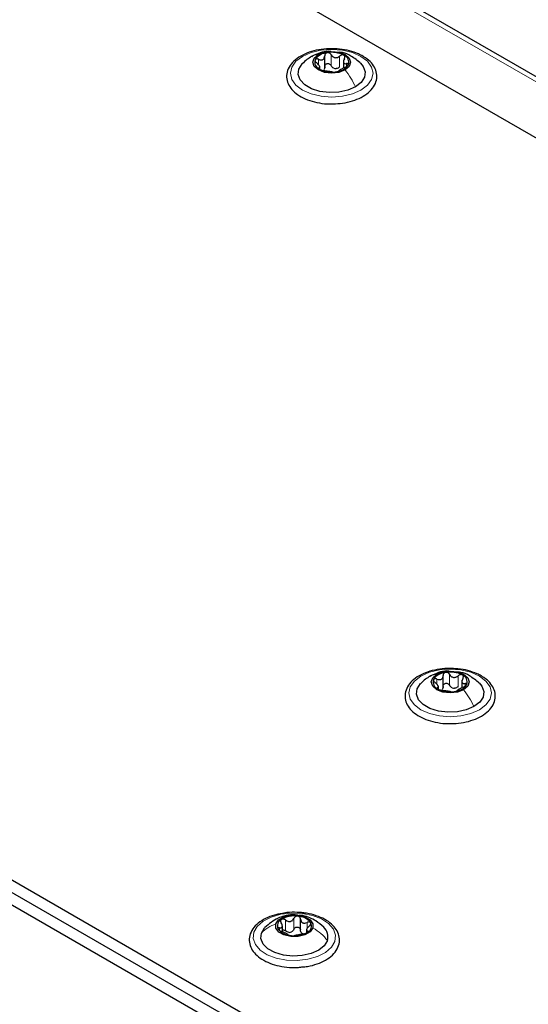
# Paper-space layout 'Blatt2' of a CAD drawing. Header units: millimetres. Extents: x 5 to 418, y 2 to 292.
# Tile 105 of 112: x 303 to 314, y 226 to 247. Entities that reach past the tile are written whole.
import ezdxf

# ---------------------------------------------------------------- set-up
doc = ezdxf.new("R2010")
doc.units = ezdxf.units.MM

psp = doc.layouts.new('Blatt2')

# ---------------------------------------------------------------- linework, layer by layer
at = {"color": 7, "linetype": 'Continuous', "lineweight": 25}
for p, q in [((347.271, 225.143), (289.524, 258.48)), ((348.439, 225.806), (292.342, 258.19)), ((270.031, 246.955), (319.417, 218.445)), ((270.031, 246.683), (313.576, 221.545)), ((270.031, 246.411), (313.34, 221.409)), ((270.503, 246.411), (313.576, 221.545)), ((270.267, 246.275), (313.34, 221.409)), ((309.17, 246.01), (309.17, 246.273)), ((309.579, 246.169), (309.579, 246.006)), ((309.066, 245.981), (309.066, 246.049)), ((311.751, 232.491), (311.751, 232.755)), ((312.16, 232.651), (312.16, 232.488)), ((311.647, 232.463), (311.647, 232.531)), ((308.247, 227.173), (308.247, 227.29)), ((308.642, 227.204), (308.642, 227.442)), ((308.772, 227.202), (308.772, 227.152))]:
    psp.add_line(p, q, dxfattribs=at)
at = {"color": 7, "linetype": 'Continuous', "lineweight": 18}
for p, q in [((348.272, 225.79), (292.175, 258.174)), ((309.035, 246.08), (309.035, 246.197)), ((309.311, 246.058), (309.311, 246.297)), ((309.495, 246.03), (309.495, 246.268)), ((309.047, 245.987), (309.047, 246.009)), ((309.648, 246.04), (309.648, 246.102)), ((311.616, 232.561), (311.616, 232.678)), ((311.892, 232.54), (311.892, 232.778)), ((312.076, 232.511), (312.076, 232.75)), ((311.628, 232.468), (311.628, 232.491)), ((312.229, 232.522), (312.229, 232.584)), ((308.498, 227.22), (308.498, 227.458)), ((308.186, 227.194), (308.186, 227.25)), ((308.318, 227.184), (308.318, 227.422)), ((308.786, 227.236), (308.786, 227.37)), ((308.797, 227.155), (308.797, 227.182))]:
    psp.add_line(p, q, dxfattribs=at)
at = {"color": 7, "linetype": 'Continuous', "lineweight": 18, "flags": 128}
for points in [[(309.959, 245.526), (309.773, 245.444), (309.556, 245.392), (309.323, 245.374), (309.09, 245.392), (308.873, 245.444), (308.686, 245.526), (308.543, 245.634), (308.453, 245.759), (308.423, 245.894), (308.453, 246.028), (308.543, 246.154), (308.686, 246.261), (308.873, 246.344), (309.09, 246.396), (309.323, 246.413), (309.556, 246.396), (309.773, 246.344), (309.959, 246.261), (310.102, 246.154), (310.192, 246.028), (310.223, 245.894), (310.192, 245.759), (310.102, 245.634), (309.959, 245.526)], [(312.54, 232.008), (312.354, 231.925), (312.137, 231.874), (311.904, 231.856), (311.671, 231.874), (311.454, 231.925), (311.267, 232.008), (311.124, 232.116), (311.034, 232.241), (311.004, 232.375), (311.034, 232.51), (311.124, 232.635), (311.267, 232.743), (311.454, 232.825), (311.671, 232.877), (311.904, 232.895), (312.137, 232.877), (312.354, 232.825), (312.54, 232.743), (312.683, 232.635), (312.773, 232.51), (312.804, 232.375), (312.773, 232.241), (312.683, 232.116), (312.54, 232.008)], [(309.393, 226.956), (309.318, 226.827), (309.189, 226.714), (309.013, 226.624), (308.802, 226.564), (308.572, 226.537), (308.338, 226.545), (308.115, 226.588), (307.919, 226.663), (307.763, 226.765), (307.659, 226.886), (307.612, 227.019), (307.626, 227.154), (307.701, 227.283), (307.83, 227.396), (308.006, 227.486), (308.217, 227.546), (308.447, 227.573), (308.681, 227.565), (308.904, 227.522), (309.1, 227.447), (309.256, 227.346), (309.36, 227.224), (309.407, 227.091), (309.393, 226.956)]]:
    psp.add_lwpolyline(points, dxfattribs=at)
at = {"color": 7, "linetype": 'Continuous', "lineweight": 25, "flags": 128}
for points in [[(309.031, 246.3), (309.165, 246.352), (309.323, 246.37), (309.481, 246.352), (309.614, 246.3), (309.704, 246.223), (309.735, 246.132), (309.704, 246.041), (309.614, 245.964)], [(309.614, 245.964), (309.481, 245.912), (309.323, 245.894), (309.165, 245.912), (309.031, 245.964), (308.942, 246.041), (308.91, 246.132), (308.942, 246.223), (309.031, 246.3)], [(309.841, 245.594), (309.674, 245.522), (309.479, 245.48), (309.27, 245.472), (309.066, 245.497), (308.883, 245.555), (308.736, 245.64), (308.636, 245.746), (308.591, 245.864), (308.606, 245.984), (308.679, 246.097), (308.684, 246.102)], [(309.953, 246.11), (310.01, 246.042), (310.054, 245.924), (310.039, 245.804), (309.966, 245.691), (309.841, 245.594)], [(311.612, 232.782), (311.746, 232.834), (311.904, 232.852), (312.061, 232.834), (312.195, 232.782), (312.285, 232.705), (312.316, 232.614), (312.285, 232.522), (312.195, 232.445)], [(312.195, 232.445), (312.061, 232.394), (311.904, 232.375), (311.746, 232.394), (311.612, 232.445), (311.523, 232.522), (311.491, 232.614), (311.523, 232.705), (311.612, 232.782)], [(312.422, 232.076), (312.255, 232.004), (312.06, 231.962), (311.851, 231.953), (311.647, 231.979), (311.464, 232.037), (311.317, 232.122), (311.217, 232.227), (311.172, 232.345), (311.187, 232.465), (311.26, 232.578), (311.265, 232.583)], [(312.534, 232.592), (312.591, 232.523), (312.635, 232.406), (312.62, 232.285), (312.547, 232.173), (312.422, 232.076)], [(308.105, 227.339), (308.166, 227.425), (308.279, 227.491), (308.427, 227.527), (308.588, 227.527), (308.737, 227.492), (308.852, 227.426), (308.914, 227.341), (308.914, 227.248)], [(307.79, 227.136), (307.858, 227.25), (307.87, 227.262)], [(308.914, 227.248), (308.853, 227.162), (308.74, 227.096), (308.592, 227.06), (308.431, 227.06), (308.282, 227.095), (308.168, 227.16), (308.105, 227.246), (308.105, 227.339)], [(309.229, 226.974), (309.161, 226.861), (309.039, 226.763), (308.875, 226.688), (308.681, 226.644), (308.473, 226.632), (308.269, 226.655), (308.083, 226.711), (307.932, 226.794), (307.828, 226.898), (307.779, 227.016), (307.79, 227.136)]]:
    psp.add_lwpolyline(points, dxfattribs=at)
at = {"color": 7, "linetype": 'Continuous', "lineweight": 25}
for centre, radius, start, end in [((309.116, 246.133), 0.165, 160.539, 249.2579), ((309.246, 245.999), 0.342, 93.4335, 146.5611), ((309.323, 245.774), 0.576, 62.6428, 99.7711), ((309.529, 246.131), 0.165, 340.539, 69.2579), ((309.322, 246.49), 0.576, 242.6428, 279.7711), ((309.425, 246.205), 0.211, 254.2708, 268.1431), ((309.399, 246.265), 0.342, 273.4335, 326.5611), ((311.904, 232.255), 0.576, 62.6428, 99.7711), ((311.697, 232.615), 0.165, 160.539, 249.2579), ((311.827, 232.481), 0.342, 93.4335, 146.5611), ((312.11, 232.612), 0.165, 340.539, 69.2579), ((311.903, 232.972), 0.576, 242.6428, 279.7711), ((312.006, 232.687), 0.211, 254.2708, 268.1431), ((311.98, 232.746), 0.342, 273.4335, 326.5611), ((308.506, 226.958), 0.553, 82.1509, 120.3285), ((308.569, 227.13), 0.376, 38.475, 88.2201), ((308.292, 227.295), 0.155, 115.0246, 207.7429), ((308.727, 227.292), 0.155, 295.0246, 27.7429), ((308.956, 227.053), 0.285, 343.8797, 47.8071), ((308.45, 227.457), 0.376, 218.475, 268.2201), ((308.382, 227.353), 0.202, 274.1093, 288.3701), ((308.513, 227.628), 0.553, 262.1509, 300.3285), ((308.749, 227.246), 0.136, 234.053, 252.6422)]:
    psp.add_arc(centre, radius, start, end, dxfattribs=at)
for points, knots in [([(309.398, 246.423), (309.353, 246.426), (309.233, 246.432), (309.038, 246.408), (308.827, 246.355), (308.641, 246.271), (308.49, 246.161), (308.385, 246.029), (308.334, 245.882), (308.341, 245.734), (308.401, 245.598), (308.506, 245.477), (308.654, 245.374), (308.839, 245.292), (309.051, 245.242), (309.212, 245.22), (309.298, 245.224), (309.307, 245.225)], [0, 0, 0, 0, 0.043178, 0.116961, 0.19094, 0.26533, 0.340301, 0.415461, 0.48884, 0.558844, 0.627333, 0.696902, 0.76915, 0.842962, 0.916921, 0.990714, 1, 1, 1, 1]), ([(309.3, 246.367), (309.283, 246.369), (309.206, 246.378), (309.06, 246.34), (308.943, 246.285), (308.882, 246.256)], [0, 0, 0, 0, 0.114409, 0.534763, 1, 1, 1, 1]), ([(310.001, 246.265), (309.97, 246.282), (309.883, 246.329), (309.713, 246.384), (309.537, 246.421), (309.429, 246.423), (309.398, 246.423)], [0, 0, 0, 0, 0.180167, 0.52014, 0.85956, 1, 1, 1, 1]), ([(308.884, 246.257), (308.85, 246.236), (308.777, 246.191), (308.715, 246.131), (308.682, 246.1)], [0, 0, 0, 0, 0.473586, 1, 1, 1, 1]), ([(308.96, 246.188), (308.959, 246.183), (308.956, 246.172), (308.964, 246.152), (308.977, 246.133), (308.991, 246.121), (308.997, 246.115)], [0, 0, 0, 0, 0.249857, 0.499466, 0.749011, 1, 1, 1, 1]), ([(309.035, 246.197), (309.027, 246.2), (309.011, 246.206), (308.989, 246.207), (308.97, 246.201), (308.964, 246.192), (308.96, 246.188)], [0, 0, 0, 0, 0.249807, 0.500055, 0.750309, 1, 1, 1, 1]), ([(309.035, 246.197), (309.052, 246.191), (309.078, 246.182), (309.11, 246.184), (309.132, 246.192), (309.15, 246.206), (309.167, 246.233), (309.169, 246.258), (309.17, 246.275)], [0, 0, 0, 0, 0.249168, 0.374303, 0.498903, 0.623987, 0.749746, 1, 1, 1, 1]), ([(309.226, 246.341), (309.217, 246.339), (309.201, 246.335), (309.183, 246.318), (309.171, 246.298), (309.171, 246.282), (309.17, 246.275)], [0, 0, 0, 0, 0.250033, 0.499632, 0.749228, 1, 1, 1, 1]), ([(309.311, 246.297), (309.307, 246.303), (309.298, 246.317), (309.277, 246.333), (309.252, 246.342), (309.234, 246.342), (309.226, 246.341)], [0, 0, 0, 0, 0.249815, 0.499908, 0.75012, 1, 1, 1, 1]), ([(309.307, 245.225), (309.374, 245.226), (309.516, 245.228), (309.726, 245.269), (309.925, 245.34), (310.093, 245.438), (310.22, 245.561), (310.296, 245.702), (310.314, 245.852), (310.277, 245.994), (310.192, 246.122), (310.091, 246.21), (310.02, 246.253), (310.001, 246.265)], [0, 0, 0, 0, 0.086679, 0.18602, 0.285774, 0.386232, 0.487425, 0.587594, 0.683756, 0.776289, 0.868666, 0.964239, 1, 1, 1, 1]), ([(309.311, 246.297), (309.321, 246.282), (309.335, 246.259), (309.366, 246.24), (309.392, 246.232), (309.42, 246.232), (309.457, 246.24), (309.48, 246.257), (309.495, 246.268)], [0, 0, 0, 0, 0.249199, 0.374336, 0.49893, 0.624007, 0.749759, 1, 1, 1, 1]), ([(309.958, 246.105), (309.888, 246.163), (309.768, 246.263), (309.602, 246.342), (309.514, 246.347), (309.492, 246.349)], [0, 0, 0, 0, 0.507466, 0.877443, 1, 1, 1, 1]), ([(309.588, 246.285), (309.581, 246.288), (309.567, 246.294), (309.542, 246.292), (309.517, 246.284), (309.503, 246.273), (309.495, 246.268)], [0, 0, 0, 0, 0.2499907, 0.4996106, 0.7491271, 1, 1, 1, 1]), ([(309.599, 246.208), (309.591, 246.193), (309.58, 246.169), (309.578, 246.14), (309.582, 246.122), (309.593, 246.109), (309.613, 246.099), (309.634, 246.101), (309.648, 246.102)], [0, 0, 0, 0, 0.249201, 0.374338, 0.498932, 0.624008, 0.74976, 1, 1, 1, 1]), ([(309.599, 246.208), (309.602, 246.216), (309.609, 246.23), (309.611, 246.252), (309.605, 246.272), (309.593, 246.281), (309.588, 246.285)], [0, 0, 0, 0, 0.2498519, 0.4999015, 0.7501147, 1, 1, 1, 1]), ([(309.047, 246.009), (309.054, 246.011), (309.065, 246.014), (309.067, 246.028), (309.063, 246.041), (309.052, 246.059), (309.033, 246.085), (309.011, 246.103), (308.997, 246.115)], [0, 0, 0, 0, 0.249201, 0.374338, 0.498932, 0.624008, 0.74976, 1, 1, 1, 1]), ([(309.047, 246.009), (309.043, 246.008), (309.036, 246.006), (309.035, 245.999), (309.041, 245.99), (309.052, 245.982), (309.058, 245.979)], [0, 0, 0, 0, 0.249852, 0.499902, 0.750115, 1, 1, 1, 1]), ([(309.058, 245.979), (309.064, 245.975), (309.078, 245.968), (309.104, 245.959), (309.129, 245.953), (309.143, 245.951), (309.15, 245.949)], [0, 0, 0, 0, 0.249991, 0.499611, 0.749127, 1, 1, 1, 1]), ([(309.17, 246.037), (309.17, 246.024), (309.169, 245.998), (309.155, 245.978), (309.148, 245.968)], [0, 0, 0, 0, 0.50155, 1, 1, 1, 1]), ([(309.334, 245.921), (309.325, 245.922), (309.31, 245.924), (309.279, 245.928), (309.253, 245.932), (309.225, 245.936), (309.188, 245.943), (309.165, 245.947), (309.15, 245.949)], [0, 0, 0, 0, 0.249199, 0.374336, 0.49893, 0.624007, 0.749759, 1, 1, 1, 1]), ([(309.17, 246.037), (309.171, 246.044), (309.171, 246.06), (309.183, 246.08), (309.201, 246.096), (309.225, 246.104), (309.252, 246.104), (309.277, 246.095), (309.298, 246.079), (309.307, 246.065), (309.311, 246.058)], [0, 0, 0, 0, 0.125193, 0.249438, 0.374279, 0.499024, 0.623869, 0.749369, 0.87443, 1, 1, 1, 1]), ([(309.368, 246.002), (309.356, 246.009), (309.332, 246.023), (309.318, 246.047), (309.311, 246.058)], [0, 0, 0, 0, 0.498457, 1, 1, 1, 1]), ([(309.495, 246.03), (309.484, 246.021), (309.461, 246.003), (309.433, 245.997), (309.418, 245.994)], [0, 0, 0, 0, 0.5015517, 1, 1, 1, 1]), ([(309.42, 245.923), (309.428, 245.924), (309.445, 245.927), (309.463, 245.933), (309.474, 245.939), (309.475, 245.941), (309.475, 245.943)], [0, 0, 0, 0, 0.250033, 0.499632, 0.749228, 1, 1, 1, 1]), ([(309.61, 246.021), (309.593, 246.013), (309.568, 246.002), (309.535, 245.984), (309.513, 245.972), (309.495, 245.961), (309.478, 245.95), (309.477, 245.946), (309.475, 245.943)], [0, 0, 0, 0, 0.249168, 0.374303, 0.498903, 0.623987, 0.749746, 1, 1, 1, 1]), ([(309.61, 246.021), (309.618, 246.024), (309.634, 246.031), (309.656, 246.045), (309.675, 246.061), (309.682, 246.071), (309.685, 246.076)], [0, 0, 0, 0, 0.249807, 0.500055, 0.750309, 1, 1, 1, 1]), ([(309.685, 246.076), (309.686, 246.081), (309.689, 246.09), (309.682, 246.099), (309.668, 246.104), (309.655, 246.103), (309.648, 246.102)], [0, 0, 0, 0, 0.249857, 0.499466, 0.749011, 1, 1, 1, 1]), ([(309.334, 245.921), (309.339, 245.92), (309.347, 245.919), (309.368, 245.918), (309.394, 245.919), (309.411, 245.922), (309.42, 245.923)], [0, 0, 0, 0, 0.249815, 0.499908, 0.75012, 1, 1, 1, 1]), ([(311.979, 232.905), (311.934, 232.907), (311.814, 232.914), (311.619, 232.89), (311.408, 232.836), (311.222, 232.752), (311.071, 232.643), (310.966, 232.511), (310.915, 232.364), (310.922, 232.216), (310.982, 232.08), (311.087, 231.958), (311.235, 231.855), (311.42, 231.774), (311.632, 231.724), (311.793, 231.702), (311.879, 231.706), (311.888, 231.706)], [0, 0, 0, 0, 0.043178, 0.116961, 0.19094, 0.26533, 0.340301, 0.415461, 0.48884, 0.558844, 0.627333, 0.696902, 0.76915, 0.842962, 0.916921, 0.990714, 1, 1, 1, 1]), ([(311.881, 232.849), (311.864, 232.851), (311.787, 232.86), (311.641, 232.822), (311.524, 232.767), (311.463, 232.738)], [0, 0, 0, 0, 0.114409, 0.534763, 1, 1, 1, 1]), ([(311.892, 232.778), (311.888, 232.785), (311.879, 232.799), (311.858, 232.815), (311.833, 232.824), (311.815, 232.823), (311.807, 232.823)], [0, 0, 0, 0, 0.249815, 0.499908, 0.75012, 1, 1, 1, 1]), ([(312.582, 232.747), (312.551, 232.763), (312.464, 232.81), (312.294, 232.866), (312.118, 232.902), (312.01, 232.904), (311.979, 232.905)], [0, 0, 0, 0, 0.180167, 0.52014, 0.85956, 1, 1, 1, 1]), ([(312.539, 232.587), (312.469, 232.645), (312.349, 232.745), (312.183, 232.824), (312.095, 232.829), (312.073, 232.83)], [0, 0, 0, 0, 0.507466, 0.877443, 1, 1, 1, 1]), ([(311.465, 232.739), (311.431, 232.718), (311.358, 232.673), (311.296, 232.613), (311.263, 232.581)], [0, 0, 0, 0, 0.473586, 1, 1, 1, 1]), ([(311.541, 232.67), (311.54, 232.664), (311.537, 232.653), (311.545, 232.634), (311.558, 232.614), (311.572, 232.603), (311.578, 232.597)], [0, 0, 0, 0, 0.249857, 0.499466, 0.749011, 1, 1, 1, 1]), ([(311.616, 232.678), (311.608, 232.681), (311.592, 232.687), (311.57, 232.688), (311.551, 232.683), (311.545, 232.674), (311.541, 232.67)], [0, 0, 0, 0, 0.2498071, 0.5000551, 0.7503094, 1, 1, 1, 1]), ([(311.616, 232.678), (311.633, 232.672), (311.658, 232.663), (311.691, 232.665), (311.713, 232.673), (311.731, 232.688), (311.748, 232.715), (311.75, 232.74), (311.751, 232.756)], [0, 0, 0, 0, 0.249168, 0.374303, 0.498903, 0.623987, 0.749746, 1, 1, 1, 1]), ([(311.807, 232.823), (311.798, 232.821), (311.782, 232.816), (311.764, 232.8), (311.752, 232.78), (311.751, 232.764), (311.751, 232.756)], [0, 0, 0, 0, 0.250033, 0.499632, 0.749228, 1, 1, 1, 1]), ([(311.888, 231.706), (311.955, 231.707), (312.097, 231.709), (312.307, 231.751), (312.506, 231.821), (312.674, 231.92), (312.801, 232.042), (312.877, 232.184), (312.895, 232.333), (312.858, 232.476), (312.773, 232.604), (312.672, 232.692), (312.601, 232.735), (312.582, 232.747)], [0, 0, 0, 0, 0.086679, 0.18602, 0.285774, 0.386232, 0.487425, 0.587594, 0.683756, 0.776289, 0.868666, 0.964239, 1, 1, 1, 1]), ([(311.892, 232.778), (311.902, 232.763), (311.916, 232.741), (311.947, 232.722), (311.973, 232.713), (312.001, 232.713), (312.038, 232.722), (312.061, 232.739), (312.076, 232.75)], [0, 0, 0, 0, 0.249199, 0.374336, 0.49893, 0.624007, 0.749759, 1, 1, 1, 1]), ([(312.169, 232.767), (312.162, 232.77), (312.148, 232.775), (312.123, 232.774), (312.098, 232.765), (312.083, 232.755), (312.076, 232.75)], [0, 0, 0, 0, 0.249991, 0.499611, 0.749127, 1, 1, 1, 1]), ([(312.18, 232.69), (312.172, 232.674), (312.161, 232.651), (312.159, 232.622), (312.163, 232.604), (312.174, 232.591), (312.194, 232.581), (312.215, 232.582), (312.229, 232.584)], [0, 0, 0, 0, 0.249201, 0.374338, 0.498932, 0.624008, 0.74976, 1, 1, 1, 1]), ([(312.18, 232.69), (312.183, 232.697), (312.19, 232.712), (312.192, 232.734), (312.186, 232.754), (312.174, 232.762), (312.169, 232.767)], [0, 0, 0, 0, 0.249852, 0.499902, 0.750115, 1, 1, 1, 1]), ([(311.628, 232.491), (311.635, 232.493), (311.646, 232.496), (311.648, 232.509), (311.644, 232.523), (311.633, 232.54), (311.614, 232.566), (311.592, 232.585), (311.578, 232.597)], [0, 0, 0, 0, 0.249201, 0.374338, 0.498932, 0.624008, 0.74976, 1, 1, 1, 1]), ([(311.628, 232.491), (311.624, 232.49), (311.617, 232.488), (311.616, 232.481), (311.622, 232.471), (311.633, 232.464), (311.638, 232.461)], [0, 0, 0, 0, 0.249852, 0.499902, 0.750115, 1, 1, 1, 1]), ([(311.638, 232.461), (311.645, 232.457), (311.659, 232.45), (311.685, 232.441), (311.71, 232.434), (311.724, 232.432), (311.731, 232.431)], [0, 0, 0, 0, 0.249991, 0.499611, 0.749127, 1, 1, 1, 1]), ([(311.751, 232.518), (311.75, 232.505), (311.749, 232.48), (311.736, 232.46), (311.729, 232.45)], [0, 0, 0, 0, 0.50155, 1, 1, 1, 1]), ([(311.915, 232.402), (311.906, 232.404), (311.891, 232.406), (311.86, 232.41), (311.834, 232.413), (311.806, 232.418), (311.769, 232.425), (311.746, 232.429), (311.731, 232.431)], [0, 0, 0, 0, 0.249199, 0.374336, 0.49893, 0.624007, 0.749759, 1, 1, 1, 1]), ([(311.751, 232.518), (311.751, 232.526), (311.752, 232.541), (311.764, 232.562), (311.782, 232.578), (311.806, 232.586), (311.833, 232.586), (311.858, 232.577), (311.879, 232.561), (311.888, 232.547), (311.892, 232.54)], [0, 0, 0, 0, 0.125193, 0.249438, 0.374279, 0.499024, 0.623869, 0.749369, 0.87443, 1, 1, 1, 1]), ([(311.949, 232.484), (311.937, 232.491), (311.913, 232.505), (311.899, 232.528), (311.892, 232.54)], [0, 0, 0, 0, 0.498457, 1, 1, 1, 1]), ([(311.915, 232.402), (311.92, 232.402), (311.928, 232.401), (311.949, 232.4), (311.974, 232.401), (311.992, 232.403), (312.001, 232.404)], [0, 0, 0, 0, 0.249815, 0.499908, 0.75012, 1, 1, 1, 1]), ([(312.076, 232.511), (312.065, 232.503), (312.042, 232.485), (312.013, 232.479), (311.999, 232.476)], [0, 0, 0, 0, 0.5015517, 1, 1, 1, 1]), ([(312.001, 232.404), (312.009, 232.406), (312.025, 232.409), (312.044, 232.415), (312.055, 232.42), (312.056, 232.423), (312.056, 232.424)], [0, 0, 0, 0, 0.250033, 0.499632, 0.749228, 1, 1, 1, 1]), ([(312.191, 232.502), (312.174, 232.495), (312.149, 232.484), (312.116, 232.466), (312.094, 232.454), (312.076, 232.443), (312.059, 232.432), (312.057, 232.427), (312.056, 232.424)], [0, 0, 0, 0, 0.249168, 0.374303, 0.498903, 0.623987, 0.749746, 1, 1, 1, 1]), ([(312.191, 232.502), (312.199, 232.506), (312.215, 232.513), (312.237, 232.527), (312.256, 232.542), (312.263, 232.552), (312.266, 232.558)], [0, 0, 0, 0, 0.249807, 0.500055, 0.750309, 1, 1, 1, 1]), ([(312.266, 232.558), (312.267, 232.562), (312.27, 232.572), (312.263, 232.581), (312.249, 232.586), (312.236, 232.584), (312.229, 232.584)], [0, 0, 0, 0, 0.249857, 0.499466, 0.749011, 1, 1, 1, 1]), ([(308.219, 227.56), (308.188, 227.555), (308.083, 227.539), (307.923, 227.479), (307.751, 227.384), (307.621, 227.263), (307.54, 227.123), (307.517, 226.973), (307.55, 226.83), (307.632, 226.7), (307.757, 226.587), (307.924, 226.494), (308.123, 226.426), (308.343, 226.388), (308.532, 226.378), (308.64, 226.392), (308.674, 226.397)], [0, 0, 0, 0, 0.033396, 0.112384, 0.191915, 0.272046, 0.351557, 0.428047, 0.501472, 0.574547, 0.650014, 0.727985, 0.806825, 0.88553, 0.964096, 1, 1, 1, 1]), ([(308.577, 227.526), (308.543, 227.53), (308.443, 227.542), (308.298, 227.514), (308.083, 227.442), (307.957, 227.335), (307.866, 227.259)], [0, 0, 0, 0, 0.130549, 0.383651, 0.554972, 1, 1, 1, 1]), ([(308.691, 227.58), (308.651, 227.583), (308.537, 227.593), (308.375, 227.591), (308.261, 227.568), (308.219, 227.56)], [0, 0, 0, 0, 0.250566, 0.725689, 1, 1, 1, 1]), ([(308.318, 227.422), (308.334, 227.412), (308.357, 227.396), (308.394, 227.389), (308.422, 227.39), (308.447, 227.399), (308.477, 227.42), (308.49, 227.443), (308.498, 227.458)], [0, 0, 0, 0, 0.249199, 0.374336, 0.49893, 0.624007, 0.749759, 1, 1, 1, 1]), ([(308.581, 227.506), (308.572, 227.506), (308.555, 227.506), (308.53, 227.496), (308.51, 227.479), (308.502, 227.465), (308.498, 227.458)], [0, 0, 0, 0, 0.2499907, 0.4996106, 0.7491271, 1, 1, 1, 1]), ([(308.642, 227.442), (308.641, 227.45), (308.639, 227.465), (308.626, 227.485), (308.606, 227.5), (308.59, 227.504), (308.581, 227.506)], [0, 0, 0, 0, 0.249852, 0.499902, 0.750115, 1, 1, 1, 1]), ([(309.148, 227.263), (309.094, 227.312), (309.002, 227.395), (308.842, 227.474), (308.719, 227.518), (308.638, 227.522), (308.611, 227.523)], [0, 0, 0, 0, 0.358865, 0.605377, 0.864614, 1, 1, 1, 1]), ([(308.674, 226.397), (308.715, 226.4), (308.832, 226.41), (309.009, 226.461), (309.195, 226.544), (309.345, 226.654), (309.449, 226.787), (309.499, 226.934), (309.49, 227.082), (309.429, 227.218), (309.323, 227.338), (309.175, 227.441), (308.989, 227.521), (308.82, 227.563), (308.718, 227.576), (308.691, 227.58)], [0, 0, 0, 0, 0.046197, 0.131468, 0.217216, 0.303637, 0.390245, 0.474743, 0.555353, 0.634272, 0.714512, 0.797836, 0.882924, 0.96816, 1, 1, 1, 1]), ([(308.186, 227.25), (308.179, 227.251), (308.167, 227.252), (308.155, 227.246), (308.149, 227.237), (308.153, 227.227), (308.155, 227.223)], [0, 0, 0, 0, 0.249807, 0.500055, 0.750309, 1, 1, 1, 1]), ([(308.186, 227.25), (308.199, 227.25), (308.219, 227.249), (308.237, 227.259), (308.245, 227.273), (308.248, 227.291), (308.243, 227.32), (308.231, 227.343), (308.222, 227.358)], [0, 0, 0, 0, 0.249168, 0.374303, 0.498903, 0.623987, 0.749746, 1, 1, 1, 1]), ([(308.227, 227.435), (308.221, 227.431), (308.211, 227.422), (308.207, 227.402), (308.21, 227.38), (308.218, 227.366), (308.222, 227.358)], [0, 0, 0, 0, 0.250033, 0.499632, 0.749228, 1, 1, 1, 1]), ([(308.318, 227.422), (308.311, 227.427), (308.296, 227.437), (308.271, 227.444), (308.246, 227.445), (308.233, 227.439), (308.227, 227.435)], [0, 0, 0, 0, 0.249815, 0.499908, 0.75012, 1, 1, 1, 1]), ([(308.498, 227.22), (308.502, 227.227), (308.51, 227.241), (308.53, 227.258), (308.554, 227.268), (308.581, 227.269), (308.606, 227.262), (308.626, 227.247), (308.639, 227.227), (308.641, 227.211), (308.642, 227.204)], [0, 0, 0, 0, 0.125222, 0.249483, 0.374326, 0.499063, 0.623896, 0.749388, 0.874441, 1, 1, 1, 1]), ([(308.642, 227.442), (308.644, 227.425), (308.648, 227.401), (308.667, 227.375), (308.686, 227.36), (308.709, 227.353), (308.743, 227.353), (308.769, 227.363), (308.786, 227.37)], [0, 0, 0, 0, 0.249201, 0.374338, 0.498932, 0.624008, 0.74976, 1, 1, 1, 1]), ([(308.833, 227.29), (308.82, 227.277), (308.8, 227.258), (308.782, 227.231), (308.774, 227.214), (308.771, 227.2), (308.776, 227.186), (308.788, 227.183), (308.797, 227.182)], [0, 0, 0, 0, 0.249168, 0.374303, 0.498903, 0.623987, 0.749746, 1, 1, 1, 1]), ([(308.864, 227.364), (308.86, 227.368), (308.853, 227.377), (308.833, 227.381), (308.81, 227.379), (308.794, 227.373), (308.786, 227.37)], [0, 0, 0, 0, 0.249857, 0.499466, 0.749011, 1, 1, 1, 1]), ([(308.833, 227.29), (308.84, 227.296), (308.852, 227.308), (308.864, 227.328), (308.87, 227.348), (308.866, 227.358), (308.864, 227.364)], [0, 0, 0, 0, 0.249807, 0.500055, 0.750309, 1, 1, 1, 1]), ([(308.155, 227.223), (308.159, 227.218), (308.166, 227.208), (308.186, 227.193), (308.209, 227.18), (308.225, 227.174), (308.233, 227.171)], [0, 0, 0, 0, 0.249857, 0.499466, 0.749011, 1, 1, 1, 1]), ([(308.377, 227.098), (308.375, 227.101), (308.371, 227.106), (308.352, 227.116), (308.333, 227.126), (308.31, 227.137), (308.276, 227.154), (308.25, 227.164), (308.233, 227.171)], [0, 0, 0, 0, 0.249201, 0.374338, 0.498932, 0.624008, 0.74976, 1, 1, 1, 1]), ([(308.247, 227.205), (308.255, 227.205), (308.271, 227.206), (308.296, 227.199), (308.311, 227.189), (308.318, 227.184)], [0, 0, 0, 0, 0.332232, 0.665439, 1, 1, 1, 1]), ([(308.396, 227.152), (308.382, 227.154), (308.354, 227.159), (308.33, 227.175), (308.318, 227.184)], [0, 0, 0, 0, 0.4984571, 1, 1, 1, 1]), ([(308.377, 227.098), (308.378, 227.097), (308.38, 227.094), (308.393, 227.089), (308.413, 227.084), (308.429, 227.082), (308.438, 227.081)], [0, 0, 0, 0, 0.249852, 0.499902, 0.750115, 1, 1, 1, 1]), ([(308.438, 227.081), (308.447, 227.08), (308.464, 227.078), (308.489, 227.078), (308.509, 227.08), (308.517, 227.081), (308.521, 227.082)], [0, 0, 0, 0, 0.249991, 0.499611, 0.749127, 1, 1, 1, 1]), ([(308.498, 227.22), (308.492, 227.208), (308.48, 227.184), (308.457, 227.169), (308.445, 227.161)], [0, 0, 0, 0, 0.501552, 1, 1, 1, 1]), ([(308.701, 227.118), (308.685, 227.115), (308.662, 227.11), (308.625, 227.102), (308.597, 227.096), (308.572, 227.092), (308.542, 227.087), (308.529, 227.084), (308.521, 227.082)], [0, 0, 0, 0, 0.249199, 0.374336, 0.49893, 0.624007, 0.749759, 1, 1, 1, 1]), ([(308.669, 227.136), (308.661, 227.146), (308.646, 227.165), (308.643, 227.191), (308.642, 227.204)], [0, 0, 0, 0, 0.498457, 1, 1, 1, 1]), ([(308.701, 227.118), (308.708, 227.12), (308.723, 227.122), (308.748, 227.13), (308.773, 227.14), (308.786, 227.147), (308.793, 227.151)], [0, 0, 0, 0, 0.249815, 0.499908, 0.75012, 1, 1, 1, 1]), ([(308.793, 227.151), (308.798, 227.155), (308.808, 227.163), (308.812, 227.173), (308.809, 227.179), (308.801, 227.181), (308.797, 227.182)], [0, 0, 0, 0, 0.250033, 0.499632, 0.749228, 1, 1, 1, 1])]:
    psp.add_open_spline(points, degree=3, knots=knots, dxfattribs=at)
at = {"color": 7, "linetype": 'Continuous', "lineweight": 18}
for points in [[(308.886, 246.254), (308.892, 246.259), (308.932, 246.29), (308.986, 246.296), (309.031, 246.3)], [(311.467, 232.736), (311.473, 232.741), (311.513, 232.772), (311.567, 232.777), (311.612, 232.782)]]:
    psp.add_open_spline(points, degree=3, knots=[0, 0, 0, 0, 0.162643, 1, 1, 1, 1], dxfattribs=at)
for points in [[(309.841, 245.594), (309.809, 245.66), (309.746, 245.791), (309.658, 245.906), (309.614, 245.964)], [(312.422, 232.076), (312.39, 232.142), (312.326, 232.273), (312.239, 232.388), (312.195, 232.445)], [(307.79, 227.136), (307.834, 227.178), (307.923, 227.263), (308.044, 227.313), (308.105, 227.339)], [(309.229, 226.974), (309.185, 227.027), (309.096, 227.131), (308.975, 227.209), (308.914, 227.248)]]:
    psp.add_open_spline(points, degree=3, dxfattribs=at)

doc.saveas('drawing.dxf')
